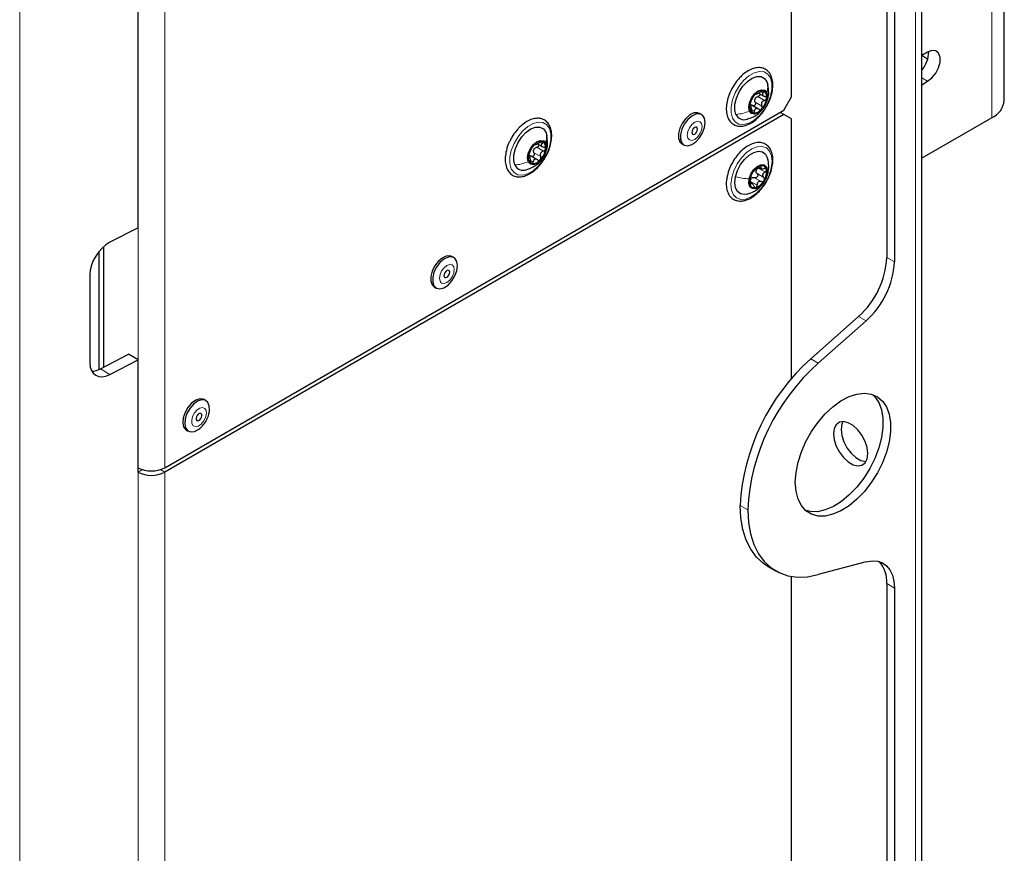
# Paper-space layout 'Blatt2' of a CAD drawing. Header units: millimetres. Extents: x 5 to 418, y 2 to 292.
# Tile 12 of 104: x 148 to 179, y 125 to 151. Entities that reach past the tile are written whole.
import ezdxf

# ---------------------------------------------------------------- set-up
doc = ezdxf.new("R2010")
doc.units = ezdxf.units.MM

psp = doc.layouts.new('Blatt2')

# ---------------------------------------------------------------- linework, layer by layer
at = {"color": 7, "linetype": 'Continuous', "lineweight": 25}
for p, q in [((176.219, 98.48), (176.219, 228.446)), ((175.14, 200.442), (175.14, 143.155)), ((175.376, 200.306), (175.376, 143.019)), ((172.194, 148.118), (172.194, 196.567)), ((151.994, 144.078), (151.994, 188.649)), ((178.772, 148.016), (178.772, 164.346)), ((176.401, 149.499), (176.219, 149.394)), ((176.219, 149.412), (176.378, 149.308)), ((176.378, 149.308), (176.407, 149.291)), ((171.436, 148.59), (171.466, 148.491)), ((176.219, 148.496), (176.401, 148.601)), ((171.173, 148.236), (171.34, 148.14)), ((171.958, 147.71), (172.194, 148.118)), ((152.819, 136.661), (171.958, 147.71)), ((170.946, 147.814), (170.899, 147.841)), ((171.171, 147.744), (170.943, 147.876)), ((171.958, 147.574), (171.84, 147.642)), ((171.958, 147.574), (152.819, 136.525)), ((169.414, 147.576), (169.355, 147.61)), ((172.194, 147.438), (171.958, 147.574)), ((172.194, 139.416), (172.194, 147.438)), ((178.381, 147.471), (176.219, 146.223)), ((164.6, 147.025), (164.63, 146.927)), ((164.337, 146.672), (164.504, 146.575)), ((168.811, 146.668), (168.87, 146.634)), ((164.111, 146.25), (164.064, 146.277)), ((164.336, 146.18), (164.108, 146.311)), ((171.175, 145.957), (171.26, 145.908)), ((170.981, 145.445), (170.905, 145.489)), ((151.994, 144.078), (151.126, 143.627)), ((150.934, 139.768), (150.934, 143.493)), ((150.792, 139.695), (150.792, 143.346)), ((161.753, 143.154), (161.694, 143.188)), ((150.506, 142.624), (150.506, 139.902)), ((161.15, 142.245), (161.209, 142.211)), ((172.787, 140.023), (174.267, 141.336)), ((173.022, 139.887), (174.503, 141.2)), ((150.832, 139.714), (151.7, 140.166)), ((151.994, 139.996), (151.7, 140.166)), ((151.126, 139.544), (151.994, 139.996)), ((151.994, 136.525), (151.994, 139.996)), ((154.093, 138.732), (154.034, 138.766)), ((153.49, 137.823), (153.549, 137.789)), ((174.503, 133.752), (173.022, 133.356)), ((171.466, 133.61), (171.702, 133.474)), ((172.194, 117.294), (172.194, 133.3)), ((175.14, 133.078), (175.14, 98.65)), ((175.376, 132.942), (175.376, 98.514))]:
    psp.add_line(p, q, dxfattribs=at)
at = {"color": 7, "linetype": 'Continuous', "lineweight": 18}
for p, q in [((176.024, 228.174), (176.024, 98.208)), ((148.336, 186.538), (148.336, 116.32)), ((151.994, 136.661), (151.994, 185.654)), ((152.819, 185.654), (152.819, 136.661)), ((178.381, 147.471), (178.381, 163.802)), ((176.401, 148.601), (176.219, 148.706)), ((171.257, 148.285), (171.32, 148.249)), ((171.07, 147.956), (171.276, 147.837)), ((171.152, 148.128), (171.358, 148.008)), ((170.901, 147.827), (170.913, 147.82)), ((170.975, 147.721), (171.047, 147.68)), ((164.422, 146.721), (164.485, 146.684)), ((164.317, 146.563), (164.523, 146.444)), ((164.065, 146.263), (164.078, 146.255)), ((164.14, 146.157), (164.211, 146.116)), ((164.234, 146.392), (164.441, 146.273)), ((171.167, 145.919), (171.373, 145.8)), ((171.241, 145.968), (171.255, 145.96)), ((170.923, 145.51), (171.129, 145.391)), ((171.054, 145.622), (171.261, 145.503)), ((171.129, 145.748), (171.335, 145.629)), ((171.465, 145.779), (171.443, 145.719)), ((170.921, 145.435), (170.937, 145.425)), ((175.14, 143.155), (175.376, 143.019)), ((174.503, 141.2), (174.267, 141.336)), ((172.787, 140.023), (173.022, 139.887)), ((150.832, 139.714), (151.126, 139.544)), ((152.129, 136.603), (151.994, 136.525)), ((151.994, 118.017), (151.994, 136.525)), ((152.684, 136.603), (152.819, 136.525)), ((152.819, 118.017), (152.819, 136.525)), ((170.839, 135.361), (170.603, 135.497)), ((175.376, 132.942), (175.14, 133.078))]:
    psp.add_line(p, q, dxfattribs=at)
at = {"color": 7, "linetype": 'Continuous', "lineweight": 25, "flags": 128}
for points in [[(176.401, 148.601), (176.534, 148.705), (176.651, 148.85), (176.738, 149.02), (176.784, 149.193), (176.784, 149.349), (176.738, 149.469), (176.651, 149.538), (176.534, 149.549), (176.401, 149.499)], [(170.477, 147.579), (170.441, 147.723), (170.446, 147.897), (170.493, 148.085), (170.577, 148.274), (170.692, 148.447), (170.829, 148.591), (170.976, 148.694), (171.121, 148.747), (171.253, 148.747), (171.361, 148.693), (171.436, 148.59)], [(170.893, 147.681), (170.871, 147.797), (170.893, 147.939), (170.957, 148.085), (171.051, 148.212), (171.163, 148.302), (171.275, 148.341), (171.369, 148.323), (171.432, 148.25)], [(171.432, 148.25), (171.454, 148.134), (171.432, 147.992), (171.369, 147.846), (171.274, 147.718), (171.163, 147.628), (171.051, 147.59), (170.956, 147.608), (170.893, 147.681)], [(169.355, 147.61), (169.293, 147.632), (169.177, 147.624), (169.051, 147.563), (168.928, 147.457), (168.822, 147.315), (168.744, 147.155), (168.703, 146.993), (168.703, 146.847), (168.744, 146.732), (168.811, 146.668)], [(169.526, 147.327), (169.506, 147.459), (169.445, 147.553), (169.352, 147.598), (169.236, 147.59), (169.11, 147.529), (168.987, 147.423), (168.881, 147.281), (168.803, 147.121), (168.762, 146.959), (168.762, 146.813), (168.803, 146.698), (168.881, 146.627), (168.987, 146.609), (169.11, 146.644), (169.236, 146.729), (169.352, 146.854), (169.445, 147.007), (169.506, 147.171), (169.526, 147.327)], [(163.642, 146.015), (163.606, 146.159), (163.611, 146.332), (163.658, 146.521), (163.742, 146.71), (163.857, 146.883), (163.993, 147.027), (164.14, 147.129), (164.285, 147.183), (164.417, 147.183), (164.525, 147.129), (164.6, 147.025)], [(169.289, 147.122), (169.282, 147.157), (169.263, 147.179), (169.234, 147.185), (169.201, 147.173), (169.167, 147.146), (169.138, 147.107), (169.119, 147.063), (169.112, 147.02), (169.119, 146.985), (169.138, 146.963), (169.167, 146.957), (169.201, 146.969), (169.234, 146.996), (169.263, 147.035), (169.282, 147.079), (169.289, 147.122)], [(164.058, 146.117), (164.036, 146.233), (164.058, 146.375), (164.121, 146.521), (164.216, 146.648), (164.328, 146.738), (164.439, 146.777), (164.534, 146.758), (164.597, 146.685)], [(164.597, 146.685), (164.619, 146.569), (164.597, 146.427), (164.534, 146.282), (164.439, 146.154), (164.327, 146.064), (164.216, 146.025), (164.121, 146.044), (164.058, 146.117)], [(170.459, 145.651), (170.52, 145.841), (170.616, 146.026), (170.74, 146.19), (170.882, 146.32), (171.029, 146.406), (171.171, 146.44), (171.295, 146.42), (171.392, 146.347), (171.454, 146.228), (171.458, 146.212)], [(170.883, 145.584), (170.935, 145.731), (171.022, 145.866), (171.131, 145.968), (171.244, 146.022), (171.345, 146.02), (171.418, 145.962), (171.453, 145.856), (171.443, 145.719)], [(170.819, 145.114), (170.742, 145.102), (170.618, 145.122), (170.521, 145.195), (170.459, 145.314), (170.438, 145.47), (170.459, 145.651)], [(171.443, 145.719), (171.39, 145.573), (171.303, 145.438), (171.195, 145.336), (171.081, 145.281), (170.98, 145.284), (170.907, 145.342), (170.873, 145.448), (170.883, 145.584)], [(161.694, 143.188), (161.633, 143.21), (161.517, 143.202), (161.391, 143.141), (161.268, 143.034), (161.162, 142.893), (161.084, 142.733), (161.043, 142.571), (161.043, 142.424), (161.084, 142.31), (161.15, 142.245)], [(161.866, 142.905), (161.845, 143.037), (161.785, 143.131), (161.692, 143.176), (161.576, 143.168), (161.45, 143.107), (161.327, 143), (161.221, 142.859), (161.143, 142.699), (161.102, 142.537), (161.102, 142.39), (161.143, 142.276), (161.221, 142.205), (161.327, 142.186), (161.45, 142.221), (161.576, 142.306), (161.692, 142.432), (161.785, 142.585), (161.845, 142.748), (161.866, 142.905)], [(161.629, 142.7), (161.622, 142.735), (161.603, 142.757), (161.574, 142.762), (161.54, 142.751), (161.506, 142.723), (161.478, 142.685), (161.459, 142.641), (161.452, 142.598), (161.459, 142.562), (161.478, 142.54), (161.506, 142.535), (161.54, 142.547), (161.574, 142.574), (161.603, 142.613), (161.622, 142.657), (161.629, 142.7)], [(154.034, 138.766), (154.009, 138.778), (153.9, 138.789), (153.776, 138.746), (153.65, 138.655), (153.536, 138.524), (153.447, 138.369), (153.393, 138.205), (153.378, 138.051), (153.405, 137.924), (153.47, 137.836), (153.49, 137.823)], [(172.312, 136.211), (172.333, 136.511), (172.396, 136.827), (172.499, 137.149), (172.639, 137.469), (172.812, 137.777), (173.013, 138.064), (173.236, 138.323), (173.475, 138.545), (173.722, 138.725), (173.972, 138.857), (174.216, 138.937), (174.448, 138.964), (174.661, 138.935), (174.849, 138.853), (175.006, 138.719), (175.127, 138.537), (175.211, 138.313), (175.253, 138.053), (175.253, 137.765), (175.211, 137.456), (175.127, 137.136), (175.006, 136.814), (174.849, 136.499), (174.661, 136.2), (174.448, 135.926), (174.216, 135.684), (173.972, 135.482), (173.722, 135.326), (173.475, 135.22), (173.236, 135.166), (173.013, 135.167), (172.812, 135.223), (172.639, 135.331), (172.499, 135.49), (172.396, 135.693), (172.333, 135.936), (172.312, 136.211)], [(174.702, 138.922), (174.77, 138.855), (174.892, 138.673), (174.975, 138.449), (175.017, 138.189), (175.017, 137.901), (174.975, 137.592), (174.892, 137.272), (174.77, 136.95), (174.613, 136.635), (174.425, 136.336), (174.213, 136.062), (173.981, 135.82), (173.736, 135.618), (173.487, 135.462), (173.239, 135.356), (173, 135.302), (172.777, 135.303), (172.632, 135.337)], [(154.203, 138.429), (154.197, 138.572), (154.15, 138.68), (154.068, 138.744), (153.959, 138.755), (153.834, 138.712), (153.709, 138.621), (153.595, 138.49), (153.506, 138.335), (153.452, 138.171), (153.437, 138.017), (153.463, 137.89), (153.529, 137.802), (153.626, 137.765), (153.745, 137.781), (153.871, 137.849), (153.904, 137.874)], [(153.968, 138.265), (153.965, 138.303), (153.949, 138.33), (153.923, 138.34), (153.89, 138.334), (153.856, 138.311), (153.825, 138.275), (153.803, 138.232), (153.792, 138.188), (153.795, 138.15), (153.811, 138.123), (153.837, 138.112), (153.87, 138.119), (153.904, 138.142), (153.935, 138.178), (153.957, 138.221), (153.968, 138.265)], [(174.551, 137.095), (174.53, 137.28), (174.467, 137.475), (174.368, 137.664), (174.241, 137.831), (174.096, 137.964), (173.945, 138.051), (173.8, 138.086), (173.673, 138.065), (173.575, 137.99), (173.512, 137.868), (173.49, 137.708), (173.512, 137.523), (173.575, 137.328), (173.673, 137.139), (173.8, 136.972), (173.945, 136.839), (174.096, 136.752), (174.241, 136.717), (174.368, 136.738), (174.467, 136.813), (174.53, 136.935), (174.551, 137.095)], [(173.783, 138.086), (173.748, 138.004), (173.726, 137.844), (173.748, 137.659), (173.81, 137.464), (173.909, 137.275), (174.036, 137.108), (174.181, 136.975), (174.332, 136.888), (174.477, 136.853), (174.495, 136.853)], [(171.466, 133.61), (171.328, 133.701), (171.115, 133.897), (170.936, 134.139), (170.793, 134.424), (170.69, 134.749), (170.626, 135.108), (170.603, 135.497)], [(170.839, 135.361), (170.862, 134.972), (170.925, 134.613), (171.029, 134.288), (171.171, 134.003), (171.35, 133.76), (171.564, 133.565), (171.808, 133.418), (172.08, 133.323), (172.376, 133.281), (172.691, 133.292), (173.022, 133.356)], [(174.503, 133.752), (174.684, 133.782), (174.852, 133.771), (175.003, 133.72), (175.132, 133.63), (175.237, 133.503), (175.313, 133.343), (175.36, 133.154), (175.376, 132.942)]]:
    psp.add_lwpolyline(points, dxfattribs=at)
at = {"color": 7, "linetype": 'Continuous', "lineweight": 18, "flags": 128}
for points in [[(171.545, 148.705), (171.588, 148.544), (171.587, 148.352), (171.544, 148.142), (171.461, 147.928), (171.344, 147.724), (171.2, 147.546), (171.039, 147.403), (170.873, 147.308), (170.713, 147.265), (170.569, 147.278), (170.451, 147.346), (170.368, 147.464), (170.326, 147.625), (170.326, 147.817), (170.369, 148.027), (170.452, 148.241), (170.57, 148.445), (170.714, 148.623), (170.874, 148.766), (171.04, 148.861), (171.201, 148.904), (171.344, 148.891), (171.462, 148.823), (171.545, 148.705)], [(164.709, 147.14), (164.752, 146.98), (164.752, 146.788), (164.709, 146.578), (164.626, 146.363), (164.508, 146.16), (164.364, 145.981), (164.204, 145.839), (164.038, 145.743), (163.877, 145.701), (163.733, 145.714), (163.616, 145.782), (163.533, 145.9), (163.49, 146.061), (163.49, 146.253), (163.533, 146.463), (163.617, 146.677), (163.734, 146.88), (163.878, 147.059), (164.039, 147.201), (164.205, 147.297), (164.365, 147.34), (164.509, 147.327), (164.626, 147.259), (164.709, 147.14)], [(169.429, 147.203), (169.412, 147.294), (169.362, 147.351), (169.288, 147.366), (169.201, 147.335), (169.113, 147.264), (169.039, 147.164), (168.989, 147.05), (168.972, 146.939), (168.989, 146.848), (169.039, 146.791), (169.113, 146.776), (169.201, 146.807), (169.288, 146.877), (169.362, 146.977), (169.412, 147.092), (169.429, 147.203)], [(170.346, 145.624), (170.412, 145.838), (170.516, 146.048), (170.65, 146.238), (170.805, 146.397), (170.97, 146.514), (171.134, 146.579), (171.287, 146.59), (171.416, 146.545), (171.514, 146.447), (171.575, 146.303), (171.593, 146.122), (171.568, 145.918), (171.501, 145.704), (171.397, 145.494), (171.263, 145.304), (171.108, 145.145), (170.943, 145.028), (170.779, 144.963), (170.627, 144.952), (170.497, 144.997), (170.399, 145.095), (170.338, 145.239), (170.32, 145.42), (170.346, 145.624)], [(161.769, 142.781), (161.752, 142.872), (161.702, 142.929), (161.628, 142.943), (161.54, 142.913), (161.453, 142.842), (161.378, 142.742), (161.329, 142.628), (161.311, 142.516), (161.329, 142.425), (161.378, 142.368), (161.453, 142.354), (161.54, 142.384), (161.628, 142.455), (161.702, 142.555), (161.752, 142.67), (161.769, 142.781)], [(154.107, 138.327), (154.1, 138.425), (154.06, 138.494), (153.992, 138.522), (153.907, 138.504), (153.818, 138.445), (153.738, 138.352), (153.68, 138.24), (153.653, 138.126), (153.66, 138.027), (153.7, 137.959), (153.768, 137.931), (153.853, 137.948), (153.942, 138.008), (154.022, 138.101), (154.08, 138.213), (154.107, 138.327)]]:
    psp.add_lwpolyline(points, dxfattribs=at)
at = {"color": 7, "linetype": 'Continuous', "lineweight": 25}
for centre, radius, start, end in [((175.61, 149.507), 0.825, 317.5937, 0.7237), ((171.288, 148.022), 0.282, 82.6058, 143.3675), ((171.24, 148.128), 0.193, 344.5516, 63.9914), ((171.5, 147.772), 0.606, 136.3861, 172.2473), ((171.267, 147.965), 0.222, 147.6147, 161.0187), ((170.826, 148.159), 0.606, 316.3861, 352.2473), ((178.104, 148.082), 0.671, 294.3747, 354.3052), ((171.086, 147.803), 0.193, 164.5516, 243.9914), ((171.038, 147.909), 0.282, 262.6058, 323.3675), ((170.733, 147.695), 0.281, 204.3674, 288.8197), ((164.453, 146.457), 0.282, 82.6058, 143.3675), ((164.405, 146.564), 0.193, 344.5516, 63.9914), ((164.665, 146.208), 0.606, 136.3861, 172.2473), ((164.431, 146.401), 0.222, 147.6147, 161.0187), ((163.99, 146.594), 0.606, 316.3861, 352.2473), ((164.25, 146.238), 0.193, 164.5516, 243.9914), ((164.202, 146.345), 0.282, 262.6058, 323.3675), ((163.898, 146.131), 0.281, 204.3674, 288.8197), ((171.387, 145.553), 0.461, 109.0688, 152.3362), ((171.27, 145.802), 0.176, 159.7488, 175.4254), ((171.278, 145.851), 0.144, 8.9687, 106.7495), ((170.944, 145.802), 0.481, 326.5924, 8.5818), ((171.381, 145.502), 0.481, 146.5924, 188.5818), ((171.07, 145.479), 0.168, 122.6259, 138.7791), ((170.938, 145.751), 0.461, 289.0688, 332.3362), ((171.047, 145.453), 0.144, 188.9687, 286.7495), ((172.532, 143.288), 2.612, 311.6284, 357.0654), ((172.767, 143.152), 2.612, 311.6284, 357.0654), ((177.147, 135.13), 6.554, 131.7027, 176.7905), ((177.321, 135.024), 6.491, 131.4705, 177.0228), ((152.407, 137.458), 0.897, 242.6097, 297.3903), ((152.407, 137.321), 0.897, 242.6097, 297.3903), ((174.216, 133.139), 0.926, 356.2339, 41.9828)]:
    psp.add_arc(centre, radius, start, end, dxfattribs=at)
for centre, start_param, end_param in [((151.126, 142.947), 0.814387, 2.385183), ((151.126, 140.225), 2.385183, 3.955979), ((150.832, 140.395), 3.513244, 3.955979)]:
    psp.add_ellipse(centre, major_axis=(0.451, 0.701), ratio=0.606761, start_param=start_param, end_param=end_param, dxfattribs=at)
for points, knots in [([(171.405, 147.799), (171.426, 147.834), (171.488, 147.933), (171.558, 148.112), (171.61, 148.322), (171.624, 148.522), (171.596, 148.703), (171.527, 148.854), (171.419, 148.963), (171.283, 149.021), (171.133, 149.029), (170.974, 148.99), (170.81, 148.905), (170.683, 148.805), (170.613, 148.734), (170.594, 148.715)], [0, 0, 0, 0, 0.045948, 0.131051, 0.216414, 0.302297, 0.388856, 0.475346, 0.559282, 0.63942, 0.718319, 0.799073, 0.882842, 0.968079, 1, 1, 1, 1]), ([(170.594, 148.715), (170.568, 148.686), (170.494, 148.603), (170.4, 148.472), (170.348, 148.365), (170.329, 148.326)], [0, 0, 0, 0, 0.250665, 0.7255, 1, 1, 1, 1]), ([(170.329, 148.326), (170.314, 148.297), (170.264, 148.202), (170.21, 148.03), (170.174, 147.824), (170.179, 147.631), (170.225, 147.462), (170.312, 147.328), (170.435, 147.242), (170.578, 147.207), (170.733, 147.22), (170.894, 147.28), (171.059, 147.384), (171.214, 147.53), (171.333, 147.672), (171.387, 147.768), (171.405, 147.799)], [0, 0, 0, 0, 0.033183, 0.111886, 0.190935, 0.270557, 0.350725, 0.429896, 0.505764, 0.57897, 0.652267, 0.728204, 0.806417, 0.88524, 0.963903, 1, 1, 1, 1]), ([(171.105, 148.217), (171.107, 148.215), (171.11, 148.211), (171.127, 148.216), (171.144, 148.223), (171.166, 148.233), (171.198, 148.249), (171.222, 148.264), (171.238, 148.274)], [0, 0, 0, 0, 0.249201, 0.374338, 0.498932, 0.624008, 0.74976, 1, 1, 1, 1]), ([(171.324, 148.302), (171.319, 148.302), (171.308, 148.304), (171.285, 148.298), (171.261, 148.288), (171.246, 148.279), (171.238, 148.274)], [0, 0, 0, 0, 0.249857, 0.499466, 0.749011, 1, 1, 1, 1]), ([(171.32, 148.249), (171.311, 148.237), (171.296, 148.219), (171.292, 148.194), (171.295, 148.176), (171.307, 148.16), (171.33, 148.143), (171.355, 148.138), (171.372, 148.134)], [0, 0, 0, 0, 0.249168, 0.374303, 0.498903, 0.623987, 0.749746, 1, 1, 1, 1]), ([(171.32, 148.249), (171.325, 148.254), (171.334, 148.265), (171.339, 148.281), (171.337, 148.295), (171.329, 148.299), (171.324, 148.302)], [0, 0, 0, 0, 0.249807, 0.500055, 0.750309, 1, 1, 1, 1]), ([(171.431, 147.989), (171.442, 148.013), (171.481, 148.096), (171.498, 148.272), (171.476, 148.418), (171.464, 148.499)], [0, 0, 0, 0, 0.1520892, 0.5261572, 1, 1, 1, 1]), ([(170.816, 147.427), (170.9, 147.456), (171.042, 147.504), (171.223, 147.644), (171.352, 147.784), (171.396, 147.902), (171.412, 147.945)], [0, 0, 0, 0, 0.322448, 0.54333, 0.832862, 1, 1, 1, 1]), ([(170.927, 147.946), (170.924, 147.94), (170.919, 147.928), (170.911, 147.904), (170.903, 147.878), (170.901, 147.862), (170.9, 147.854)], [0, 0, 0, 0, 0.249815, 0.499908, 0.75012, 1, 1, 1, 1]), ([(170.927, 147.946), (170.933, 147.959), (170.942, 147.978), (170.956, 148.012), (170.968, 148.037), (170.981, 148.062), (170.996, 148.091), (171.004, 148.107), (171.009, 148.117)], [0, 0, 0, 0, 0.2491995, 0.3743362, 0.4989302, 0.6240074, 0.7497593, 1, 1, 1, 1]), ([(171.07, 147.956), (171.073, 147.949), (171.079, 147.933), (171.08, 147.907), (171.073, 147.881), (171.059, 147.859), (171.039, 147.844), (171.016, 147.839), (170.994, 147.843), (170.981, 147.852), (170.974, 147.856)], [0, 0, 0, 0, 0.125222, 0.249483, 0.374326, 0.499063, 0.623896, 0.749388, 0.874441, 1, 1, 1, 1]), ([(171.062, 148.19), (171.056, 148.184), (171.044, 148.171), (171.029, 148.15), (171.016, 148.131), (171.012, 148.121), (171.009, 148.117)], [0, 0, 0, 0, 0.249991, 0.499611, 0.749127, 1, 1, 1, 1]), ([(171.07, 147.956), (171.064, 147.969), (171.053, 147.995), (171.056, 148.023), (171.057, 148.038)], [0, 0, 0, 0, 0.501552, 1, 1, 1, 1]), ([(171.105, 148.217), (171.104, 148.219), (171.102, 148.221), (171.092, 148.217), (171.079, 148.207), (171.067, 148.196), (171.062, 148.19)], [0, 0, 0, 0, 0.249852, 0.499902, 0.750115, 1, 1, 1, 1]), ([(171.079, 148.084), (171.09, 148.094), (171.111, 148.114), (171.138, 148.123), (171.152, 148.128)], [0, 0, 0, 0, 0.498457, 1, 1, 1, 1]), ([(171.218, 148.21), (171.219, 148.206), (171.221, 148.194), (171.214, 148.173), (171.198, 148.152), (171.177, 148.136), (171.16, 148.13), (171.152, 148.128)], [0, 0, 0, 0, 0.137543, 0.352469, 0.568525, 0.783825, 1, 1, 1, 1]), ([(171.358, 148.008), (171.341, 148.002), (171.314, 147.993), (171.286, 147.967), (171.27, 147.944), (171.262, 147.917), (171.26, 147.88), (171.269, 147.854), (171.276, 147.837)], [0, 0, 0, 0, 0.2491995, 0.3743362, 0.4989302, 0.6240074, 0.7497593, 1, 1, 1, 1]), ([(171.358, 148.008), (171.367, 148.011), (171.383, 148.017), (171.404, 148.033), (171.42, 148.054), (171.424, 148.069), (171.426, 148.077)], [0, 0, 0, 0, 0.249815, 0.499908, 0.75012, 1, 1, 1, 1]), ([(171.426, 148.077), (171.426, 148.084), (171.425, 148.099), (171.413, 148.117), (171.395, 148.13), (171.38, 148.133), (171.372, 148.134)], [0, 0, 0, 0, 0.250033, 0.499632, 0.749228, 1, 1, 1, 1]), ([(170.9, 147.854), (170.899, 147.847), (170.899, 147.833), (170.901, 147.82), (170.907, 147.815), (170.911, 147.818), (170.913, 147.82)], [0, 0, 0, 0, 0.250033, 0.499632, 0.749228, 1, 1, 1, 1]), ([(170.908, 147.881), (170.92, 147.88), (170.943, 147.878), (170.964, 147.863), (170.974, 147.856)], [0, 0, 0, 0, 0.498457, 1, 1, 1, 1]), ([(170.965, 147.705), (170.963, 147.724), (170.96, 147.752), (170.951, 147.785), (170.944, 147.805), (170.936, 147.819), (170.926, 147.828), (170.918, 147.823), (170.913, 147.82)], [0, 0, 0, 0, 0.2491679, 0.3743031, 0.4989033, 0.6239875, 0.7497462, 1, 1, 1, 1]), ([(170.965, 147.705), (170.966, 147.697), (170.968, 147.679), (170.975, 147.656), (170.987, 147.637), (170.996, 147.632), (171.001, 147.629)], [0, 0, 0, 0, 0.249807, 0.500055, 0.750309, 1, 1, 1, 1]), ([(171.001, 147.629), (171.006, 147.629), (171.016, 147.628), (171.03, 147.639), (171.041, 147.656), (171.045, 147.672), (171.047, 147.68)], [0, 0, 0, 0, 0.249857, 0.499466, 0.749011, 1, 1, 1, 1]), ([(171.181, 147.737), (171.167, 147.746), (171.146, 147.76), (171.116, 147.763), (171.094, 147.758), (171.076, 147.746), (171.057, 147.722), (171.051, 147.697), (171.047, 147.68)], [0, 0, 0, 0, 0.249201, 0.374338, 0.498932, 0.624008, 0.74976, 1, 1, 1, 1]), ([(171.181, 147.737), (171.187, 147.732), (171.2, 147.724), (171.222, 147.72), (171.245, 147.725), (171.258, 147.736), (171.264, 147.741)], [0, 0, 0, 0, 0.249852, 0.499902, 0.750115, 1, 1, 1, 1]), ([(171.264, 147.741), (171.269, 147.748), (171.28, 147.761), (171.286, 147.787), (171.285, 147.814), (171.279, 147.83), (171.276, 147.837)], [0, 0, 0, 0, 0.249991, 0.499611, 0.749127, 1, 1, 1, 1]), ([(164.569, 146.234), (164.591, 146.269), (164.652, 146.369), (164.722, 146.548), (164.775, 146.757), (164.788, 146.958), (164.761, 147.139), (164.692, 147.29), (164.584, 147.398), (164.448, 147.456), (164.298, 147.464), (164.139, 147.425), (163.975, 147.34), (163.847, 147.24), (163.778, 147.17), (163.759, 147.15)], [0, 0, 0, 0, 0.045948, 0.131051, 0.216414, 0.302297, 0.388856, 0.475346, 0.559282, 0.63942, 0.718319, 0.799073, 0.882842, 0.968079, 1, 1, 1, 1]), ([(163.759, 147.15), (163.733, 147.122), (163.659, 147.039), (163.565, 146.908), (163.513, 146.801), (163.494, 146.761)], [0, 0, 0, 0, 0.250665, 0.7255, 1, 1, 1, 1]), ([(163.494, 146.761), (163.479, 146.733), (163.428, 146.638), (163.375, 146.466), (163.339, 146.259), (163.344, 146.066), (163.39, 145.898), (163.477, 145.764), (163.6, 145.677), (163.743, 145.642), (163.897, 145.656), (164.059, 145.716), (164.223, 145.82), (164.379, 145.965), (164.498, 146.107), (164.552, 146.204), (164.569, 146.234)], [0, 0, 0, 0, 0.033183, 0.111886, 0.190935, 0.270557, 0.350725, 0.429896, 0.505764, 0.57897, 0.652267, 0.728204, 0.806417, 0.88524, 0.963903, 1, 1, 1, 1]), ([(164.269, 146.653), (164.271, 146.651), (164.275, 146.647), (164.291, 146.652), (164.309, 146.658), (164.331, 146.668), (164.363, 146.684), (164.387, 146.7), (164.403, 146.71)], [0, 0, 0, 0, 0.249201, 0.374338, 0.498932, 0.624008, 0.74976, 1, 1, 1, 1]), ([(164.489, 146.737), (164.483, 146.738), (164.472, 146.74), (164.449, 146.734), (164.425, 146.724), (164.411, 146.714), (164.403, 146.71)], [0, 0, 0, 0, 0.249857, 0.499466, 0.749011, 1, 1, 1, 1]), ([(164.485, 146.684), (164.49, 146.69), (164.499, 146.701), (164.504, 146.717), (164.502, 146.731), (164.493, 146.735), (164.489, 146.737)], [0, 0, 0, 0, 0.2498071, 0.5000551, 0.7503094, 1, 1, 1, 1]), ([(164.596, 146.425), (164.607, 146.449), (164.645, 146.532), (164.663, 146.708), (164.641, 146.854), (164.629, 146.935)], [0, 0, 0, 0, 0.152089, 0.526157, 1, 1, 1, 1]), ([(171.436, 145.535), (171.467, 145.595), (171.533, 145.724), (171.594, 145.929), (171.623, 146.134), (171.612, 146.323), (171.56, 146.482), (171.471, 146.605), (171.352, 146.686), (171.208, 146.717), (171.053, 146.701), (170.89, 146.638), (170.727, 146.531), (170.571, 146.384), (170.431, 146.206), (170.318, 146.008), (170.244, 145.835), (170.222, 145.734), (170.216, 145.701)], [0, 0, 0, 0, 0.059514, 0.125829, 0.192472, 0.259618, 0.327115, 0.386806, 0.450331, 0.511935, 0.573759, 0.637867, 0.703809, 0.770188, 0.836426, 0.902574, 0.968798, 1, 1, 1, 1]), ([(164.092, 146.381), (164.098, 146.394), (164.107, 146.414), (164.121, 146.447), (164.133, 146.473), (164.145, 146.497), (164.161, 146.527), (164.169, 146.542), (164.174, 146.552)], [0, 0, 0, 0, 0.249199, 0.374336, 0.49893, 0.624007, 0.749759, 1, 1, 1, 1]), ([(164.226, 146.626), (164.22, 146.619), (164.209, 146.606), (164.193, 146.585), (164.181, 146.566), (164.176, 146.557), (164.174, 146.552)], [0, 0, 0, 0, 0.249991, 0.499611, 0.749127, 1, 1, 1, 1]), ([(164.234, 146.392), (164.229, 146.405), (164.218, 146.43), (164.22, 146.459), (164.222, 146.473)], [0, 0, 0, 0, 0.501552, 1, 1, 1, 1]), ([(164.269, 146.653), (164.268, 146.654), (164.267, 146.657), (164.257, 146.653), (164.243, 146.643), (164.232, 146.631), (164.226, 146.626)], [0, 0, 0, 0, 0.249852, 0.499902, 0.750115, 1, 1, 1, 1]), ([(164.244, 146.52), (164.255, 146.53), (164.276, 146.55), (164.303, 146.559), (164.317, 146.563)], [0, 0, 0, 0, 0.498457, 1, 1, 1, 1]), ([(164.383, 146.646), (164.383, 146.641), (164.386, 146.629), (164.378, 146.609), (164.363, 146.588), (164.341, 146.572), (164.325, 146.566), (164.317, 146.563)], [0, 0, 0, 0, 0.137543, 0.352469, 0.568525, 0.783825, 1, 1, 1, 1]), ([(164.523, 146.444), (164.505, 146.438), (164.479, 146.428), (164.451, 146.403), (164.435, 146.38), (164.427, 146.353), (164.424, 146.315), (164.434, 146.29), (164.441, 146.273)], [0, 0, 0, 0, 0.249199, 0.374336, 0.49893, 0.624007, 0.749759, 1, 1, 1, 1]), ([(164.485, 146.684), (164.475, 146.672), (164.461, 146.654), (164.456, 146.63), (164.46, 146.612), (164.471, 146.596), (164.495, 146.579), (164.52, 146.574), (164.536, 146.57)], [0, 0, 0, 0, 0.249168, 0.374303, 0.498903, 0.623987, 0.749746, 1, 1, 1, 1]), ([(164.523, 146.444), (164.531, 146.447), (164.548, 146.452), (164.569, 146.469), (164.585, 146.49), (164.589, 146.505), (164.59, 146.513)], [0, 0, 0, 0, 0.2498147, 0.4999078, 0.7501201, 1, 1, 1, 1]), ([(164.59, 146.513), (164.59, 146.52), (164.59, 146.535), (164.578, 146.553), (164.56, 146.565), (164.544, 146.569), (164.536, 146.57)], [0, 0, 0, 0, 0.250033, 0.499632, 0.749228, 1, 1, 1, 1]), ([(163.981, 145.863), (164.065, 145.891), (164.206, 145.94), (164.388, 146.079), (164.517, 146.219), (164.561, 146.337), (164.577, 146.38)], [0, 0, 0, 0, 0.3224482, 0.5433304, 0.8328618, 1, 1, 1, 1]), ([(164.065, 146.29), (164.064, 146.282), (164.063, 146.268), (164.066, 146.255), (164.071, 146.25), (164.076, 146.254), (164.078, 146.255)], [0, 0, 0, 0, 0.250033, 0.499632, 0.749228, 1, 1, 1, 1]), ([(164.092, 146.381), (164.089, 146.375), (164.083, 146.363), (164.075, 146.34), (164.068, 146.314), (164.066, 146.298), (164.065, 146.29)], [0, 0, 0, 0, 0.2498147, 0.4999078, 0.7501201, 1, 1, 1, 1]), ([(164.073, 146.316), (164.084, 146.315), (164.108, 146.314), (164.128, 146.299), (164.139, 146.291)], [0, 0, 0, 0, 0.498457, 1, 1, 1, 1]), ([(164.13, 146.141), (164.128, 146.16), (164.124, 146.188), (164.116, 146.22), (164.108, 146.241), (164.1, 146.254), (164.09, 146.264), (164.083, 146.259), (164.078, 146.255)], [0, 0, 0, 0, 0.249168, 0.374303, 0.498903, 0.623987, 0.749746, 1, 1, 1, 1]), ([(164.13, 146.141), (164.131, 146.132), (164.132, 146.115), (164.14, 146.091), (164.151, 146.073), (164.161, 146.068), (164.166, 146.065)], [0, 0, 0, 0, 0.249807, 0.500055, 0.750309, 1, 1, 1, 1]), ([(164.234, 146.392), (164.238, 146.384), (164.244, 146.369), (164.245, 146.342), (164.238, 146.316), (164.224, 146.294), (164.203, 146.28), (164.181, 146.275), (164.158, 146.278), (164.145, 146.287), (164.139, 146.291)], [0, 0, 0, 0, 0.125222, 0.249483, 0.374326, 0.499063, 0.623896, 0.749388, 0.874441, 1, 1, 1, 1]), ([(164.166, 146.065), (164.171, 146.064), (164.181, 146.063), (164.195, 146.074), (164.206, 146.092), (164.21, 146.108), (164.211, 146.116)], [0, 0, 0, 0, 0.2498571, 0.4994664, 0.7490114, 1, 1, 1, 1]), ([(164.345, 146.172), (164.331, 146.182), (164.311, 146.195), (164.28, 146.198), (164.259, 146.194), (164.241, 146.182), (164.222, 146.158), (164.216, 146.133), (164.211, 146.116)], [0, 0, 0, 0, 0.249201, 0.374338, 0.498932, 0.624008, 0.74976, 1, 1, 1, 1]), ([(164.345, 146.172), (164.352, 146.168), (164.365, 146.159), (164.387, 146.156), (164.41, 146.16), (164.422, 146.171), (164.429, 146.177)], [0, 0, 0, 0, 0.249852, 0.499902, 0.750115, 1, 1, 1, 1]), ([(164.429, 146.177), (164.434, 146.183), (164.444, 146.197), (164.451, 146.223), (164.45, 146.25), (164.444, 146.265), (164.441, 146.273)], [0, 0, 0, 0, 0.249991, 0.499611, 0.749127, 1, 1, 1, 1]), ([(171.47, 145.778), (171.48, 145.844), (171.504, 145.991), (171.473, 146.139), (171.456, 146.22)], [0, 0, 0, 0, 0.454615, 1, 1, 1, 1]), ([(171.025, 145.824), (171.023, 145.822), (171.018, 145.82), (171.007, 145.807), (170.993, 145.79), (170.984, 145.775), (170.979, 145.767)], [0, 0, 0, 0, 0.249815, 0.499908, 0.75012, 1, 1, 1, 1]), ([(171.025, 145.824), (171.03, 145.827), (171.037, 145.832), (171.056, 145.849), (171.074, 145.864), (171.095, 145.882), (171.124, 145.906), (171.143, 145.925), (171.156, 145.937)], [0, 0, 0, 0, 0.249199, 0.374336, 0.49893, 0.624007, 0.749759, 1, 1, 1, 1]), ([(171.129, 145.748), (171.12, 145.758), (171.103, 145.777), (171.098, 145.803), (171.095, 145.816)], [0, 0, 0, 0, 0.50155, 1, 1, 1, 1]), ([(171.106, 145.863), (171.113, 145.874), (171.129, 145.897), (171.154, 145.912), (171.167, 145.919)], [0, 0, 0, 0, 0.498459, 1, 1, 1, 1]), ([(171.237, 145.989), (171.23, 145.987), (171.218, 145.982), (171.195, 145.969), (171.174, 145.953), (171.162, 145.942), (171.156, 145.937)], [0, 0, 0, 0, 0.2499907, 0.4996106, 0.7491271, 1, 1, 1, 1]), ([(171.255, 145.96), (171.257, 145.965), (171.263, 145.975), (171.261, 145.985), (171.253, 145.991), (171.242, 145.99), (171.237, 145.989)], [0, 0, 0, 0, 0.249852, 0.499902, 0.750115, 1, 1, 1, 1]), ([(171.255, 145.96), (171.25, 145.95), (171.242, 145.935), (171.247, 145.919), (171.257, 145.908), (171.274, 145.901), (171.303, 145.896), (171.33, 145.9), (171.348, 145.902)], [0, 0, 0, 0, 0.249201, 0.374338, 0.498932, 0.624008, 0.74976, 1, 1, 1, 1]), ([(171.373, 145.8), (171.357, 145.79), (171.333, 145.775), (171.312, 145.746), (171.302, 145.721), (171.301, 145.695), (171.308, 145.662), (171.324, 145.642), (171.335, 145.629)], [0, 0, 0, 0, 0.249168, 0.374303, 0.498903, 0.623987, 0.749746, 1, 1, 1, 1]), ([(171.42, 145.873), (171.418, 145.879), (171.413, 145.891), (171.396, 145.901), (171.373, 145.905), (171.357, 145.903), (171.348, 145.902)], [0, 0, 0, 0, 0.249857, 0.499466, 0.749011, 1, 1, 1, 1]), ([(171.373, 145.8), (171.38, 145.805), (171.395, 145.814), (171.412, 145.833), (171.422, 145.854), (171.421, 145.867), (171.42, 145.873)], [0, 0, 0, 0, 0.2498071, 0.5000551, 0.7503094, 1, 1, 1, 1]), ([(170.216, 145.701), (170.206, 145.664), (170.178, 145.557), (170.173, 145.389), (170.202, 145.21), (170.274, 145.061), (170.384, 144.955), (170.521, 144.901), (170.643, 144.896), (170.717, 144.911), (170.739, 144.916)], [0, 0, 0, 0, 0.07785, 0.225559, 0.374429, 0.52298, 0.666849, 0.80431, 0.939963, 1, 1, 1, 1]), ([(170.739, 144.916), (170.769, 144.924), (170.854, 144.949), (170.995, 145.026), (171.157, 145.155), (171.302, 145.322), (171.397, 145.453), (171.433, 145.528), (171.436, 145.535)], [0, 0, 0, 0, 0.115926, 0.330328, 0.546554, 0.76266, 0.978317, 1, 1, 1, 1]), ([(170.816, 145.114), (170.895, 145.14), (171.026, 145.184), (171.205, 145.312), (171.331, 145.454), (171.426, 145.623), (171.455, 145.726), (171.47, 145.778)], [0, 0, 0, 0, 0.2521, 0.420892, 0.662787, 0.829601, 1, 1, 1, 1]), ([(170.912, 145.527), (170.91, 145.519), (170.907, 145.504), (170.903, 145.477), (170.902, 145.451), (170.904, 145.437), (170.905, 145.43)], [0, 0, 0, 0, 0.249807, 0.500055, 0.750309, 1, 1, 1, 1]), ([(170.912, 145.527), (170.917, 145.544), (170.923, 145.569), (170.931, 145.606), (170.937, 145.633), (170.942, 145.656), (170.948, 145.682), (170.949, 145.692), (170.95, 145.698)], [0, 0, 0, 0, 0.249168, 0.374303, 0.498903, 0.623987, 0.749746, 1, 1, 1, 1]), ([(170.923, 145.51), (170.924, 145.524), (170.925, 145.553), (170.937, 145.577), (170.943, 145.59)], [0, 0, 0, 0, 0.501552, 1, 1, 1, 1]), ([(170.979, 145.767), (170.975, 145.76), (170.966, 145.744), (170.957, 145.723), (170.951, 145.707), (170.951, 145.701), (170.95, 145.698)], [0, 0, 0, 0, 0.250033, 0.499632, 0.749228, 1, 1, 1, 1]), ([(170.979, 145.62), (170.991, 145.624), (171.016, 145.632), (171.042, 145.626), (171.054, 145.622)], [0, 0, 0, 0, 0.498457, 1, 1, 1, 1]), ([(171.129, 145.748), (171.134, 145.742), (171.144, 145.73), (171.152, 145.706), (171.151, 145.68), (171.141, 145.655), (171.124, 145.635), (171.102, 145.622), (171.078, 145.617), (171.062, 145.621), (171.054, 145.622)], [0, 0, 0, 0, 0.125193, 0.249438, 0.374279, 0.499024, 0.623869, 0.749369, 0.87443, 1, 1, 1, 1]), ([(171.261, 145.503), (171.244, 145.507), (171.219, 145.512), (171.187, 145.503), (171.165, 145.49), (171.148, 145.47), (171.132, 145.438), (171.131, 145.409), (171.129, 145.391)], [0, 0, 0, 0, 0.249199, 0.374336, 0.49893, 0.624007, 0.749759, 1, 1, 1, 1]), ([(171.261, 145.503), (171.268, 145.502), (171.284, 145.498), (171.308, 145.503), (171.331, 145.515), (171.341, 145.53), (171.346, 145.537)], [0, 0, 0, 0, 0.249815, 0.499908, 0.75012, 1, 1, 1, 1]), ([(171.346, 145.537), (171.35, 145.545), (171.357, 145.561), (171.358, 145.587), (171.351, 145.611), (171.34, 145.623), (171.335, 145.629)], [0, 0, 0, 0, 0.250033, 0.4996315, 0.7492277, 1, 1, 1, 1]), ([(170.905, 145.43), (170.907, 145.425), (170.911, 145.414), (170.919, 145.409), (170.929, 145.412), (170.934, 145.421), (170.937, 145.425)], [0, 0, 0, 0, 0.249857, 0.499466, 0.749011, 1, 1, 1, 1]), ([(171.03, 145.367), (171.024, 145.384), (171.014, 145.409), (170.996, 145.433), (170.982, 145.446), (170.969, 145.45), (170.952, 145.448), (170.943, 145.434), (170.937, 145.425)], [0, 0, 0, 0, 0.249201, 0.374338, 0.498932, 0.624008, 0.74976, 1, 1, 1, 1]), ([(171.03, 145.367), (171.033, 145.359), (171.039, 145.343), (171.053, 145.325), (171.07, 145.314), (171.083, 145.315), (171.089, 145.315)], [0, 0, 0, 0, 0.249852, 0.499902, 0.750115, 1, 1, 1, 1]), ([(171.089, 145.315), (171.095, 145.318), (171.106, 145.322), (171.12, 145.341), (171.128, 145.364), (171.129, 145.382), (171.129, 145.391)], [0, 0, 0, 0, 0.249991, 0.499611, 0.749127, 1, 1, 1, 1]), ([(153.906, 137.879), (153.942, 137.911), (154.023, 137.984), (154.118, 138.133), (154.182, 138.289), (154.197, 138.39), (154.203, 138.431)], [0, 0, 0, 0, 0.229164, 0.512148, 0.803377, 1, 1, 1, 1])]:
    psp.add_open_spline(points, degree=3, knots=knots, dxfattribs=at)
at = {"color": 7, "linetype": 'Continuous', "lineweight": 18}
for points in [[(171.436, 148.59), (171.447, 148.535), (171.47, 148.426), (171.445, 148.308), (171.432, 148.25)], [(170.477, 147.579), (170.548, 147.587), (170.688, 147.602), (170.825, 147.655), (170.893, 147.681)], [(164.6, 147.025), (164.612, 146.971), (164.635, 146.861), (164.61, 146.744), (164.597, 146.685)], [(163.642, 146.015), (163.712, 146.022), (163.853, 146.037), (163.99, 146.09), (164.058, 146.117)], [(170.459, 145.651), (170.53, 145.635), (170.673, 145.602), (170.813, 145.59), (170.883, 145.584)]]:
    psp.add_open_spline(points, degree=3, dxfattribs=at)

doc.saveas('drawing.dxf')
